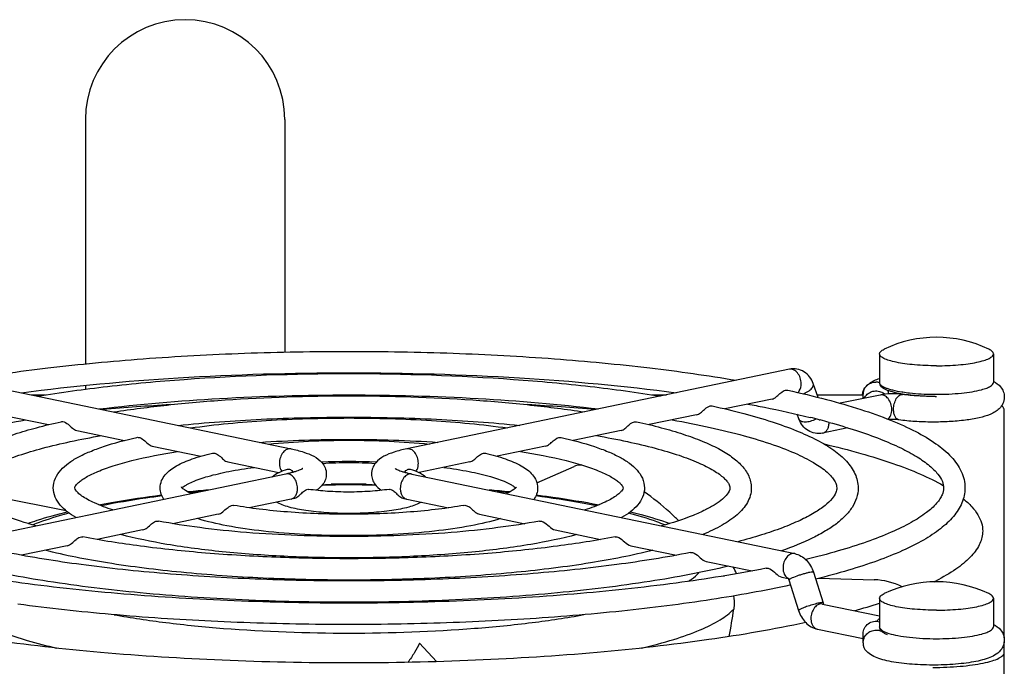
# Model space of a CAD drawing. Extents: x -1727 to 1181, y 8 to 1599.
# Tile 69 of 71: x 689 to 758, y 994 to 1040. Entities that reach past the tile are written whole.
import ezdxf

# ---------------------------------------------------------------- set-up
doc = ezdxf.new("R2010")
doc.units = 0
doc.header["$LTSCALE"] = 65.395
doc.layers.get('0').update_dxf_attribs({"linetype": 'CONTINUOUS'})
doc.layers.add('3_ALL_AXES', color=7, linetype='CONTINUOUS')

msp = doc.modelspace()

# ---------------------------------------------------------------- linework, layer by layer
at = {"color": 6, "linetype": 'CONTINUOUS'}
for p, q in [((693.437, 1032.66), (693.437, 1015.504)), ((707.437, 1032.66), (707.437, 1016.333)), ((707.437, 1014.833), (707.437, 1014.766)), ((693.437, 1013.996), (693.437, 1013.729))]:
    msp.add_line(p, q, dxfattribs=at)
at = {"color": 7, "linetype": 'CONTINUOUS'}
for p, q in [((681.008, 1015.127), (707.878, 1009.541)), ((742.867, 1015.127), (715.997, 1009.541)), ((744.892, 1013.146), (744.536, 1014.124)), ((748.037, 1013.072), (748.037, 1013.368)), ((689.648, 1013.331), (690.644, 1013.331)), ((733.233, 1013.331), (734.227, 1013.331)), ((741.651, 1013.036), (738.329, 1012.345)), ((744.825, 1013.331), (748.037, 1013.331)), ((749.23, 1013.32), (746.424, 1012.737)), ((757.937, 996.272), (757.937, 1012.291)), ((687.527, 1011.933), (690.857, 1011.241)), ((736.347, 1011.933), (733.016, 1011.241)), ((743.523, 1011.645), (743.407, 1011.965)), ((692.831, 1010.831), (696.187, 1010.133)), ((731.044, 1010.831), (727.688, 1010.133)), ((746.976, 1011.013), (745.192, 1010.642)), ((698.135, 1009.728), (701.538, 1009.02)), ((725.74, 1009.728), (722.338, 1009.021)), ((703.439, 1008.625), (707.015, 1007.882)), ((720.436, 1008.625), (716.862, 1007.882)), ((725.133, 1007.152), (727.762, 1008.313)), ((707.512, 1007.777), (680.641, 1002.19)), ((716.363, 1007.777), (743.233, 1002.19)), ((692.087, 1005.197), (685.271, 1006.528)), ((707.878, 1006.014), (704.947, 1005.405)), ((708.072, 1006.056), (707.878, 1006.014)), ((715.803, 1006.056), (715.997, 1006.014)), ((715.997, 1006.014), (718.928, 1005.405)), ((702.762, 1004.951), (699.586, 1004.29)), ((721.112, 1004.951), (724.289, 1004.29)), ((735.075, 1004.503), (734.999, 1004.58)), ((735.074, 1004.503), (734.999, 1004.58)), ((697.458, 1003.848), (694.266, 1003.184)), ((726.416, 1003.848), (729.609, 1003.184)), ((756.433, 1003.767), (756.43, 1003.664)), ((692.155, 1002.745), (688.949, 1002.079)), ((731.72, 1002.745), (734.926, 1002.079)), ((737.024, 1001.643), (740.247, 1000.972)), ((738.228, 1000.631), (738.299, 1000.629)), ((742.327, 1000.54), (742.784, 1000.445)), ((742.832, 1000.341), (743.511, 998.196)), ((744.548, 1000.884), (745.227, 998.739)), ((744.906, 1000.456), (748.809, 1000.353)), ((745.192, 998.653), (749.187, 997.822)), ((744.826, 996.89), (748.037, 996.223)), ((748.037, 995.927), (748.037, 996.569)), ((718.097, 994.609), (716.903, 995.91)), ((757.937, 991.33), (757.937, 995.988))]:
    msp.add_line(p, q, dxfattribs=at)
at = {"color": 9, "linetype": 'CONTINUOUS'}
for p, q in [((749.187, 1014.202), (749.187, 1014.202)), ((749.187, 997.049), (749.187, 997.049))]:
    msp.add_line(p, q, dxfattribs=at)
at = {"color": 6, "linetype": 'CONTINUOUS'}
msp.add_arc((700.437, 1032.66), 7, 0, 180, dxfattribs=at)
at = {"color": 7, "linetype": 'CONTINUOUS'}
for centre, radius, start, end in [((748.916, 1013.299), 0.931, 72.84704, 88.68824), ((749.001, 1013.179), 1.051, 168.62707, 171.67184), ((749.052, 1013.168), 1.103, 159.82788, 168.56419), ((748.89, 1013.369), 0.853, 136.85384, 180.04845), ((749.194, 1013.081), 1.271, 139.63797, 141.0702), ((748.943, 1012.701), 0.904, 47.71804, 63.49761), ((748.954, 1013.326), 0.884, 4.30425, 20.76166), ((752.263, 1022.301), 9.036, 260.00338, 260.67479), ((752.951, 1031.913), 18.691, 270.43851, 270.72623), ((710.212, 834.485), 178.486, 93.47365, 95.00132), ((713.408, 831.051), 181.93, 85.01313, 86.51229), ((710.198, 913.083), 93.92, 94.95661, 95.83569), ((711.937, 884.421), 122.642, 89.42829, 90.58547), ((713.558, 911.823), 95.186, 84.17065, 85.04482), ((735.451, 999.232), 4.01, 22.74204, 30.35829), ((736.665, 999.023), 2.243, 45.38069, 45.80713), ((742.354, 1000.19), 0.502, 17.55182, 21.60327), ((748.686, 995.642), 4.713, 63.72489, 88.50136), ((745.624, 1015.014), 16.546, 296.55418, 297.12131), ((687.724, 1005.481), 51.728, 349.84987, 352.01374), ((735.505, 1041.77), 45.185, 285.30285, 287.63105), ((748.89, 995.926), 0.853, 179.95154, 223.14712)]:
    msp.add_arc(centre, radius, start, end, dxfattribs=at)
at = {"color": 9, "linetype": 'CONTINUOUS'}
for centre, radius, start, end in [((752.366, 1023.656), 10.242, 260.94225, 261.32286), ((753.188, 1032.48), 19.11, 269.25018, 269.99961), ((755.073, 1018.449), 4.925, 284.88012, 285.14226), ((710.018, 917.344), 89.595, 95.43362, 95.93175), ((711.937, 887.079), 119.929, 89.09944, 90.90002), ((713.892, 917.688), 89.25, 84.06752, 84.57456), ((716.085, 1006.439), 0.433, 253.53321, 258.2315), ((742.964, 1000.873), 0.456, 239.40834, 244.87465), ((742.958, 1000.86), 0.442, 244.87442, 253.50641), ((744.914, 997.315), 0.434, 252.97369, 258.23021), ((750.818, 999.68), 3.238, 250.2396, 252.39322), ((755.117, 1001.133), 4.755, 285.14181, 285.48269)]:
    msp.add_arc(centre, radius, start, end, dxfattribs=at)
at = {"color": 7, "linetype": 'CONTINUOUS'}
for points, knots in [([(744.536, 1014.124), (744.475, 1014.292), (744.304, 1014.61), (743.905, 1014.976), (743.401, 1015.171), (743.039, 1015.163), (742.867, 1015.127)], [0, 0, 0, 0, 0.252553, 0.502099, 0.751047, 1, 1, 1, 1]), ([(748.268, 1013.952), (748.331, 1014.019), (748.601, 1014.253), (748.936, 1014.396), (749.185, 1014.479)], [0, 0, 0, 0, 0.258788, 1, 1, 1, 1]), ([(748.268, 1013.952), (748.352, 1014.042), (748.562, 1014.187), (748.813, 1014.233), (748.937, 1014.23)], [0, 0, 0, 0, 0.497337, 1, 1, 1, 1]), ([(750.695, 1013.402), (750.495, 1013.438), (750.14, 1013.513), (749.73, 1013.645), (749.475, 1013.778), (749.327, 1013.885), (749.214, 1014.025), (749.192, 1014.143), (749.192, 1014.202)], [0, 0, 0, 0, 0.335382, 0.601248, 0.709982, 0.809222, 0.90281, 1, 1, 1, 1]), ([(757.188, 1014.281), (757.376, 1014.181), (757.658, 1013.976), (757.9, 1013.566), (757.949, 1013.308), (757.949, 1013.175)], [0, 0, 0, 0, 0.45395, 0.717411, 1, 1, 1, 1]), ([(741.651, 1013.036), (741.749, 1013.056), (741.952, 1013.176), (742.233, 1013.465), (742.549, 1013.696), (742.743, 1013.654)], [0, 0, 0, 0, 0.238025, 0.529968, 1, 1, 1, 1]), ([(748.016, 1013.548), (748.028, 1013.579), (748.077, 1013.697), (748.146, 1013.807), (748.205, 1013.88)], [0, 0, 0, 0, 0.260215, 1, 1, 1, 1]), ([(748.118, 1013.09), (748.168, 1013.198), (748.315, 1013.395), (748.633, 1013.58), (748.999, 1013.629), (749.238, 1013.564), (749.346, 1013.51)], [0, 0, 0, 0, 0.247768, 0.497721, 0.749004, 1, 1, 1, 1]), ([(750.799, 1013.357), (750.534, 1013.393), (750.008, 1013.415), (749.482, 1013.373), (749.23, 1013.32)], [0, 0, 0, 0, 0.510313, 1, 1, 1, 1]), ([(752.393, 1013.229), (752.25, 1013.235), (751.717, 1013.266), (751.185, 1013.321), (750.799, 1013.385)], [0, 0, 0, 0, 0.267417, 1, 1, 1, 1]), ([(757.949, 1013.175), (757.95, 1013.018), (757.881, 1012.712), (757.624, 1012.359), (757.306, 1012.121), (756.835, 1011.892), (756.135, 1011.695), (755.168, 1011.536), (754.059, 1011.44), (752.874, 1011.41), (751.694, 1011.449), (750.921, 1011.522), (750.552, 1011.574)], [0, 0, 0, 0, 0.058165, 0.11106, 0.157949, 0.203215, 0.303666, 0.425079, 0.564604, 0.713825, 0.862354, 1, 1, 1, 1]), ([(753.094, 1013.222), (752.692, 1013.219), (751.925, 1013.238), (751.16, 1013.306), (750.799, 1013.357)], [0, 0, 0, 0, 0.523827, 1, 1, 1, 1]), ([(736.347, 1011.933), (736.446, 1011.954), (736.648, 1012.074), (736.929, 1012.363), (737.245, 1012.593), (737.439, 1012.551)], [0, 0, 0, 0, 0.23787, 0.529944, 1, 1, 1, 1]), ([(757.937, 1012.291), (757.937, 1012.315), (757.919, 1012.425), (757.833, 1012.51), (757.764, 1012.563)], [0, 0, 0, 0, 0.210811, 1, 1, 1, 1]), ([(691.74, 1011.448), (691.776, 1011.456), (691.953, 1011.461), (692.111, 1011.356), (692.217, 1011.269)], [0, 0, 0, 0, 0.209444, 1, 1, 1, 1]), ([(731.044, 1010.831), (731.142, 1010.851), (731.344, 1010.971), (731.624, 1011.261), (731.941, 1011.491), (732.135, 1011.448)], [0, 0, 0, 0, 0.237639, 0.529937, 1, 1, 1, 1]), ([(745.192, 1010.642), (745.02, 1010.606), (744.659, 1010.599), (744.154, 1010.793), (743.755, 1011.159), (743.584, 1011.478), (743.523, 1011.645)], [0, 0, 0, 0, 0.248913, 0.497854, 0.747428, 1, 1, 1, 1]), ([(750.552, 1011.574), (750.442, 1011.589), (750.211, 1011.604), (749.979, 1011.6), (749.858, 1011.591)], [0, 0, 0, 0, 0.476214, 1, 1, 1, 1]), ([(692.217, 1011.269), (692.325, 1011.181), (692.497, 1010.999), (692.719, 1010.854), (692.831, 1010.831)], [0, 0, 0, 0, 0.550584, 1, 1, 1, 1]), ([(697.045, 1010.344), (697.081, 1010.352), (697.258, 1010.358), (697.417, 1010.253), (697.523, 1010.166)], [0, 0, 0, 0, 0.209331, 1, 1, 1, 1]), ([(697.523, 1010.166), (697.631, 1010.078), (697.802, 1009.896), (698.024, 1009.751), (698.135, 1009.728)], [0, 0, 0, 0, 0.551424, 1, 1, 1, 1]), ([(725.74, 1009.728), (725.838, 1009.748), (726.04, 1009.869), (726.318, 1010.159), (726.636, 1010.388), (726.83, 1010.344)], [0, 0, 0, 0, 0.237209, 0.529885, 1, 1, 1, 1]), ([(702.353, 1009.239), (702.428, 1009.257), (702.613, 1009.228), (702.758, 1009.125), (702.834, 1009.062)], [0, 0, 0, 0, 0.438411, 1, 1, 1, 1]), ([(707.878, 1009.541), (708.176, 1009.479), (708.723, 1009.343), (709.477, 1009.055), (710.011, 1008.675), (710.294, 1008.216), (710.352, 1007.927), (710.352, 1007.778)], [0, 0, 0, 0, 0.279093, 0.51458, 0.737595, 0.863443, 1, 1, 1, 1]), ([(715.997, 1009.541), (715.698, 1009.479), (715.152, 1009.343), (714.398, 1009.055), (713.864, 1008.675), (713.58, 1008.216), (713.523, 1007.927), (713.523, 1007.778)], [0, 0, 0, 0, 0.279093, 0.51458, 0.737595, 0.863443, 1, 1, 1, 1]), ([(720.436, 1008.625), (720.533, 1008.645), (720.734, 1008.767), (721.009, 1009.058), (721.33, 1009.285), (721.522, 1009.239)], [0, 0, 0, 0, 0.236199, 0.52974, 1, 1, 1, 1]), ([(745.3, 1009.888), (746.16, 1009.686), (747.782, 1009.27), (750.044, 1008.568), (751.985, 1007.828), (753.147, 1007.27), (753.664, 1006.979)], [0, 0, 0, 0, 0.298527, 0.565502, 0.799547, 1, 1, 1, 1]), ([(702.834, 1009.062), (702.941, 1008.974), (703.11, 1008.792), (703.329, 1008.648), (703.439, 1008.625)], [0, 0, 0, 0, 0.553357, 1, 1, 1, 1]), ([(708.671, 1008.14), (708.679, 1008.149), (708.715, 1008.182), (708.66, 1008.14), (708.628, 1008.124), (708.551, 1008.083), (708.432, 1008.032), (708.252, 1007.967), (708.036, 1007.901), (707.785, 1007.836), (707.606, 1007.796), (707.512, 1007.777)], [0, 0, 0, 0, 0.029411, 0.058344, 0.091281, 0.134867, 0.250348, 0.398379, 0.574742, 0.77606, 1, 1, 1, 1]), ([(707.627, 1008.114), (707.691, 1008.133), (707.811, 1008.108), (707.942, 1008.014), (708.008, 1007.945), (708.043, 1007.907)], [0, 0, 0, 0, 0.413922, 0.678817, 1, 1, 1, 1]), ([(715.204, 1008.14), (715.196, 1008.149), (715.159, 1008.182), (715.215, 1008.14), (715.247, 1008.124), (715.324, 1008.083), (715.443, 1008.032), (715.623, 1007.967), (715.839, 1007.901), (716.09, 1007.836), (716.269, 1007.796), (716.363, 1007.777)], [0, 0, 0, 0, 0.029411, 0.058344, 0.091281, 0.134867, 0.250348, 0.398379, 0.574742, 0.77606, 1, 1, 1, 1]), ([(715.831, 1007.906), (715.866, 1007.945), (715.933, 1008.013), (716.063, 1008.108), (716.183, 1008.133), (716.248, 1008.114)], [0, 0, 0, 0, 0.321372, 0.586285, 1, 1, 1, 1]), ([(728.287, 1008.41), (728.238, 1008.41), (728.059, 1008.403), (727.88, 1008.366), (727.762, 1008.313)], [0, 0, 0, 0, 0.274534, 1, 1, 1, 1]), ([(710.352, 1007.778), (710.352, 1007.648), (710.308, 1007.393), (710.086, 1006.974), (709.821, 1006.747), (709.639, 1006.631)], [0, 0, 0, 0, 0.278466, 0.539334, 1, 1, 1, 1]), ([(713.523, 1007.778), (713.523, 1007.648), (713.567, 1007.393), (713.789, 1006.974), (714.054, 1006.746), (714.236, 1006.631)], [0, 0, 0, 0, 0.278481, 0.539345, 1, 1, 1, 1]), ([(708.072, 1006.056), (708.173, 1006.079), (708.376, 1006.196), (708.619, 1006.43), (708.842, 1006.635), (709.029, 1006.712), (709.103, 1006.701)], [0, 0, 0, 0, 0.253165, 0.550833, 0.818075, 1, 1, 1, 1]), ([(714.772, 1006.701), (714.846, 1006.712), (715.033, 1006.635), (715.256, 1006.429), (715.499, 1006.196), (715.702, 1006.079), (715.803, 1006.056)], [0, 0, 0, 0, 0.182219, 0.449779, 0.747156, 1, 1, 1, 1]), ([(734.999, 1004.58), (734.824, 1004.756), (734.089, 1005.457), (733.288, 1006.087), (732.656, 1006.521)], [0, 0, 0, 0, 0.244761, 1, 1, 1, 1]), ([(694.372, 1005.613), (694.718, 1005.681), (696.182, 1005.95), (697.656, 1006.165), (698.784, 1006.306)], [0, 0, 0, 0, 0.236899, 1, 1, 1, 1]), ([(725.088, 1006.306), (725.476, 1006.258), (726.951, 1006.063), (728.42, 1005.824), (729.497, 1005.615)], [0, 0, 0, 0, 0.262619, 1, 1, 1, 1]), ([(755.073, 1006.037), (755.283, 1005.864), (755.658, 1005.518), (756.099, 1004.948), (756.37, 1004.364), (756.433, 1003.96), (756.433, 1003.767)], [0, 0, 0, 0, 0.298907, 0.558491, 0.787744, 1, 1, 1, 1]), ([(689.414, 1004.307), (689.624, 1004.383), (690.529, 1004.694), (691.451, 1004.951), (692.162, 1005.127)], [0, 0, 0, 0, 0.234129, 1, 1, 1, 1]), ([(702.762, 1004.951), (702.878, 1004.975), (703.107, 1005.119), (703.287, 1005.302), (703.396, 1005.391)], [0, 0, 0, 0, 0.456069, 1, 1, 1, 1]), ([(703.396, 1005.391), (703.436, 1005.423), (703.57, 1005.525), (703.75, 1005.598), (703.869, 1005.576)], [0, 0, 0, 0, 0.296267, 1, 1, 1, 1]), ([(720.006, 1005.576), (720.094, 1005.592), (720.308, 1005.535), (720.562, 1005.326), (720.808, 1005.089), (721.012, 1004.972), (721.112, 1004.951)], [0, 0, 0, 0, 0.206749, 0.474908, 0.761647, 1, 1, 1, 1]), ([(731.713, 1005.127), (731.96, 1005.066), (732.885, 1004.826), (733.801, 1004.546), (734.461, 1004.307)], [0, 0, 0, 0, 0.266024, 1, 1, 1, 1]), ([(698.086, 1004.287), (698.126, 1004.319), (698.261, 1004.422), (698.441, 1004.494), (698.56, 1004.471)], [0, 0, 0, 0, 0.29692, 1, 1, 1, 1]), ([(725.314, 1004.471), (725.402, 1004.488), (725.846, 1004.374), (726.084, 1003.917), (726.416, 1003.848)], [0, 0, 0, 0, 0.207526, 1, 1, 1, 1]), ([(697.458, 1003.848), (697.573, 1003.872), (697.8, 1004.016), (697.978, 1004.198), (698.086, 1004.287)], [0, 0, 0, 0, 0.454574, 1, 1, 1, 1]), ([(692.155, 1002.745), (692.269, 1002.769), (692.495, 1002.913), (692.672, 1003.095), (692.78, 1003.184)], [0, 0, 0, 0, 0.453868, 1, 1, 1, 1]), ([(692.78, 1003.184), (692.82, 1003.216), (692.954, 1003.319), (693.136, 1003.391), (693.255, 1003.368)], [0, 0, 0, 0, 0.297211, 1, 1, 1, 1]), ([(730.62, 1003.368), (730.707, 1003.385), (731.152, 1003.273), (731.388, 1002.814), (731.72, 1002.745)], [0, 0, 0, 0, 0.207492, 1, 1, 1, 1]), ([(756.43, 1003.664), (756.414, 1003.365), (756.217, 1002.719), (755.533, 1001.85), (754.49, 1001.018), (753.643, 1000.532), (753.167, 1000.288)], [0, 0, 0, 0, 0.183879, 0.401487, 0.670757, 1, 1, 1, 1]), ([(735.925, 1002.265), (736.012, 1002.282), (736.456, 1002.171), (736.692, 1001.711), (737.024, 1001.643)], [0, 0, 0, 0, 0.207463, 1, 1, 1, 1]), ([(743.233, 1002.19), (743.388, 1002.158), (743.689, 1002.041), (744.199, 1001.639), (744.45, 1001.195), (744.548, 1000.884)], [0, 0, 0, 0, 0.244949, 0.492642, 1, 1, 1, 1]), ([(741.229, 1001.162), (741.316, 1001.179), (741.76, 1001.069), (741.995, 1000.609), (742.327, 1000.54)], [0, 0, 0, 0, 0.207441, 1, 1, 1, 1]), ([(742.765, 1000.47), (742.759, 1000.476), (742.791, 1000.441), (742.798, 1000.421), (742.814, 1000.39), (742.82, 1000.374)], [0, 0, 0, 0, 0.213588, 0.541755, 1, 1, 1, 1]), ([(738.942, 999.219), (738.98, 998.991), (738.993, 998.679), (738.961, 998.371), (738.95, 998.294)], [0, 0, 0, 0, 0.748128, 1, 1, 1, 1]), ([(743.511, 998.196), (743.609, 997.885), (743.86, 997.441), (744.37, 997.039), (744.672, 996.922), (744.826, 996.89)], [0, 0, 0, 0, 0.507388, 0.755074, 1, 1, 1, 1]), ([(745.227, 998.739), (745.23, 998.728), (745.243, 998.692), (745.26, 998.657), (745.275, 998.635)], [0, 0, 0, 0, 0.300812, 1, 1, 1, 1]), ([(744.013, 997.355), (741.759, 996.868), (736.891, 996.035), (729.151, 995.17), (720.72, 994.636), (711.937, 994.455), (703.154, 994.636), (694.724, 995.17), (686.984, 996.035), (682.116, 996.868), (679.862, 997.355)], [0, 0, 0, 0, 0.107248, 0.229463, 0.362071, 0.5, 0.637929, 0.770537, 0.892752, 1, 1, 1, 1]), ([(748.037, 996.569), (748.037, 996.704), (748.104, 996.979), (748.379, 997.299), (748.77, 997.466), (749.055, 997.452), (749.188, 997.414)], [0, 0, 0, 0, 0.247145, 0.496219, 0.747676, 1, 1, 1, 1]), ([(748.037, 995.927), (748.037, 996.042), (748.085, 996.276), (748.286, 996.572), (748.584, 996.772), (748.82, 996.823), (748.937, 996.825)], [0, 0, 0, 0, 0.247327, 0.497152, 0.748666, 1, 1, 1, 1]), ([(749.75, 996.496), (749.677, 996.525), (749.542, 996.586), (749.363, 996.701), (749.222, 996.849), (749.192, 996.983), (749.192, 997.049)], [0, 0, 0, 0, 0.282324, 0.532004, 0.763221, 1, 1, 1, 1]), ([(757.187, 997.227), (757.376, 997.128), (757.658, 996.922), (757.901, 996.512), (757.95, 996.253), (757.949, 996.12)], [0, 0, 0, 0, 0.453899, 0.717361, 1, 1, 1, 1]), ([(757.949, 996.12), (757.949, 996.011), (757.916, 995.797), (757.744, 995.435), (757.405, 995.113), (756.924, 994.878), (756.391, 994.711), (755.779, 994.58), (755.086, 994.48), (754.325, 994.409), (753.243, 994.357), (751.908, 994.374), (750.632, 994.491), (749.728, 994.658), (749.008, 994.853), (748.501, 995.094), (748.268, 995.343)], [0, 0, 0, 0, 0.030907, 0.06039, 0.112019, 0.159593, 0.211144, 0.270073, 0.336605, 0.409454, 0.486554, 0.643491, 0.787285, 0.849154, 0.903314, 1, 1, 1, 1]), ([(716.903, 995.91), (716.803, 995.683), (716.543, 995.221), (716.243, 994.785), (716.077, 994.56)], [0, 0, 0, 0, 0.468852, 1, 1, 1, 1]), ([(752.937, 994.203), (753.263, 994.203), (753.901, 994.216), (754.828, 994.273), (755.683, 994.366), (756.433, 994.49), (757.051, 994.641), (757.469, 994.792), (757.715, 994.931), (757.864, 995.046), (757.937, 995.168), (757.937, 995.243)], [0, 0, 0, 0, 0.185428, 0.364047, 0.529348, 0.67543, 0.797342, 0.891566, 0.927897, 0.957349, 1, 1, 1, 1])]:
    msp.add_open_spline(points, degree=3, knots=knots, dxfattribs=at)
at = {"color": 9, "linetype": 'CONTINUOUS'}
for points, knots in [([(743.686, 1014.114), (743.686, 1014.252), (743.641, 1014.525), (743.46, 1014.873), (743.191, 1015.111), (742.963, 1015.147), (742.867, 1015.127)], [0, 0, 0, 0, 0.285334, 0.55894, 0.796851, 1, 1, 1, 1]), ([(743.463, 1013.49), (743.499, 1013.525), (743.638, 1013.704), (743.686, 1013.94), (743.686, 1014.114)], [0, 0, 0, 0, 0.22507, 1, 1, 1, 1]), ([(744.327, 1013.684), (744.368, 1013.719), (744.439, 1013.789), (744.517, 1013.904), (744.555, 1014.018), (744.547, 1014.093), (744.536, 1014.124)], [0, 0, 0, 0, 0.313173, 0.581136, 0.804846, 1, 1, 1, 1]), ([(749.187, 1014.202), (749.187, 1014.13), (749.273, 1014.014), (749.431, 1013.912), (749.612, 1013.825), (749.838, 1013.744), (750.221, 1013.637), (750.533, 1013.577), (750.753, 1013.542)], [0, 0, 0, 0, 0.12235, 0.212116, 0.324933, 0.461193, 0.620184, 1, 1, 1, 1]), ([(756.359, 1013.695), (756.479, 1013.728), (756.694, 1013.796), (756.987, 1013.923), (757.187, 1014.088), (757.187, 1014.202)], [0, 0, 0, 0, 0.371557, 0.659392, 1, 1, 1, 1]), ([(743.831, 1013.406), (743.878, 1013.423), (744.054, 1013.494), (744.22, 1013.593), (744.327, 1013.684)], [0, 0, 0, 0, 0.263698, 1, 1, 1, 1]), ([(750.176, 1012.309), (750.176, 1012.445), (750.209, 1012.707), (750.324, 1013.008), (750.457, 1013.197), (750.564, 1013.297), (750.68, 1013.355), (750.762, 1013.362), (750.799, 1013.357)], [0, 0, 0, 0, 0.304534, 0.589534, 0.713588, 0.821882, 0.915559, 1, 1, 1, 1]), ([(750.82, 1013.532), (750.981, 1013.507), (751.683, 1013.416), (752.392, 1013.379), (752.937, 1013.372)], [0, 0, 0, 0, 0.229042, 1, 1, 1, 1]), ([(753.187, 1013.37), (753.772, 1013.37), (754.615, 1013.406), (755.664, 1013.54), (756.129, 1013.634), (756.338, 1013.689)], [0, 0, 0, 0, 0.552878, 0.795545, 1, 1, 1, 1]), ([(750.05, 1012.307), (750.05, 1012.445), (750.004, 1012.718), (749.823, 1013.066), (749.555, 1013.304), (749.327, 1013.34), (749.23, 1013.32)], [0, 0, 0, 0, 0.285334, 0.55894, 0.796851, 1, 1, 1, 1]), ([(749.758, 1011.627), (749.853, 1011.693), (750.01, 1011.912), (750.05, 1012.169), (750.05, 1012.307)], [0, 0, 0, 0, 0.457221, 1, 1, 1, 1]), ([(750.552, 1011.574), (750.497, 1011.581), (750.382, 1011.64), (750.264, 1011.811), (750.191, 1012.042), (750.176, 1012.217), (750.176, 1012.309)], [0, 0, 0, 0, 0.186864, 0.411701, 0.685972, 1, 1, 1, 1]), ([(743.523, 1011.645), (743.535, 1011.614), (743.578, 1011.552), (743.681, 1011.488), (743.816, 1011.451), (743.979, 1011.438), (744.16, 1011.452), (744.419, 1011.504), (744.61, 1011.577), (744.731, 1011.64)], [0, 0, 0, 0, 0.077255, 0.165967, 0.272192, 0.396669, 0.536854, 0.688148, 1, 1, 1, 1]), ([(745.192, 1010.642), (745.258, 1010.656), (745.39, 1010.719), (745.536, 1010.894), (745.626, 1011.126), (745.646, 1011.301), (745.646, 1011.391)], [0, 0, 0, 0, 0.213648, 0.447557, 0.710873, 1, 1, 1, 1]), ([(707.878, 1009.541), (707.782, 1009.561), (707.554, 1009.524), (707.285, 1009.287), (707.104, 1008.938), (707.058, 1008.666), (707.058, 1008.527)], [0, 0, 0, 0, 0.203149, 0.44106, 0.714666, 1, 1, 1, 1]), ([(716.816, 1008.527), (716.816, 1008.666), (716.771, 1008.938), (716.59, 1009.287), (716.321, 1009.524), (716.093, 1009.561), (715.997, 1009.541)], [0, 0, 0, 0, 0.285334, 0.55894, 0.796851, 1, 1, 1, 1]), ([(707.058, 1008.527), (707.058, 1008.474), (707.071, 1008.281), (707.137, 1008.085), (707.222, 1007.972)], [0, 0, 0, 0, 0.271236, 1, 1, 1, 1]), ([(716.654, 1007.973), (716.681, 1008.009), (716.781, 1008.177), (716.816, 1008.378), (716.816, 1008.527)], [0, 0, 0, 0, 0.229455, 1, 1, 1, 1]), ([(708.331, 1006.763), (708.331, 1006.901), (708.286, 1007.174), (708.104, 1007.523), (707.836, 1007.76), (707.608, 1007.797), (707.512, 1007.777)], [0, 0, 0, 0, 0.285334, 0.55894, 0.796851, 1, 1, 1, 1]), ([(716.363, 1007.777), (716.267, 1007.797), (716.039, 1007.76), (715.771, 1007.523), (715.589, 1007.174), (715.544, 1006.901), (715.544, 1006.763)], [0, 0, 0, 0, 0.203149, 0.44106, 0.714666, 1, 1, 1, 1]), ([(707.878, 1006.014), (707.943, 1006.028), (708.075, 1006.091), (708.221, 1006.266), (708.312, 1006.498), (708.331, 1006.672), (708.331, 1006.763)], [0, 0, 0, 0, 0.213648, 0.447557, 0.710873, 1, 1, 1, 1]), ([(715.544, 1006.763), (715.544, 1006.676), (715.561, 1006.509), (715.644, 1006.284), (715.778, 1006.111), (715.9, 1006.041), (715.962, 1006.023)], [0, 0, 0, 0, 0.287406, 0.550734, 0.785928, 1, 1, 1, 1]), ([(698.81, 1006.234), (698.434, 1006.186), (697.01, 1005.993), (695.592, 1005.755), (694.556, 1005.547)], [0, 0, 0, 0, 0.264355, 1, 1, 1, 1]), ([(729.319, 1005.547), (728.987, 1005.613), (727.575, 1005.882), (726.152, 1006.095), (725.062, 1006.235)], [0, 0, 0, 0, 0.234969, 1, 1, 1, 1]), ([(692.3, 1005.028), (692.063, 1004.965), (691.201, 1004.727), (690.35, 1004.446), (689.747, 1004.205)], [0, 0, 0, 0, 0.273695, 1, 1, 1, 1]), ([(734.127, 1004.205), (733.939, 1004.28), (733.102, 1004.596), (732.243, 1004.851), (731.573, 1005.028)], [0, 0, 0, 0, 0.226143, 1, 1, 1, 1]), ([(743.233, 1002.19), (743.137, 1002.21), (742.909, 1002.173), (742.641, 1001.936), (742.459, 1001.588), (742.414, 1001.315), (742.414, 1001.176)], [0, 0, 0, 0, 0.203149, 0.44106, 0.714666, 1, 1, 1, 1]), ([(742.414, 1001.176), (742.414, 1001.033), (742.457, 1000.765), (742.629, 1000.541), (742.732, 1000.48)], [0, 0, 0, 0, 0.545276, 1, 1, 1, 1]), ([(735.774, 1000.244), (735.847, 1000.292), (736.108, 1000.472), (736.352, 1000.68), (736.507, 1000.85)], [0, 0, 0, 0, 0.276004, 1, 1, 1, 1]), ([(743.054, 1000.48), (743.024, 1000.467), (742.97, 1000.442), (742.901, 1000.406), (742.857, 1000.377), (742.835, 1000.358), (742.832, 1000.348)], [0, 0, 0, 0, 0.382024, 0.680641, 0.886373, 1, 1, 1, 1]), ([(742.832, 1000.348), (742.832, 1000.347), (742.832, 1000.344), (742.832, 1000.342), (742.832, 1000.341)], [0, 0, 0, 0, 0.524564, 1, 1, 1, 1]), ([(744.548, 1000.884), (744.547, 1000.889), (744.529, 1000.898), (744.475, 1000.9), (744.364, 1000.887), (744.193, 1000.851), (743.976, 1000.797), (743.735, 1000.727), (743.422, 1000.626), (743.195, 1000.542), (743.054, 1000.48)], [0, 0, 0, 0, 0.010962, 0.031701, 0.106718, 0.222443, 0.369353, 0.53491, 0.704802, 1, 1, 1, 1]), ([(732.472, 995.562), (733.236, 995.741), (734.631, 996.106), (736.494, 996.755), (737.923, 997.444), (738.68, 998), (738.95, 998.294)], [0, 0, 0, 0, 0.331087, 0.608968, 0.831414, 1, 1, 1, 1]), ([(743.733, 998.335), (743.699, 998.321), (743.642, 998.295), (743.57, 998.255), (743.528, 998.229), (743.508, 998.204), (743.511, 998.196)], [0, 0, 0, 0, 0.406476, 0.712752, 0.90814, 1, 1, 1, 1]), ([(745.128, 998.751), (745.037, 998.743), (744.818, 998.695), (744.465, 998.6), (744.09, 998.477), (743.843, 998.384), (743.733, 998.335)], [0, 0, 0, 0, 0.188672, 0.459153, 0.751301, 1, 1, 1, 1]), ([(745.192, 998.653), (745.096, 998.673), (744.868, 998.636), (744.6, 998.399), (744.418, 998.05), (744.373, 997.777), (744.373, 997.639)], [0, 0, 0, 0, 0.203149, 0.44106, 0.714666, 1, 1, 1, 1]), ([(745.227, 998.739), (745.224, 998.749), (745.181, 998.756), (745.152, 998.753), (745.128, 998.751)], [0, 0, 0, 0, 0.306784, 1, 1, 1, 1]), ([(695.451, 997.903), (696.656, 997.684), (699.211, 997.305), (704.707, 996.764), (711.946, 996.509), (719.184, 996.765), (724.679, 997.307), (727.233, 997.686), (728.437, 997.906)], [0, 0, 0, 0, 0.110947, 0.233811, 0.500063, 0.766282, 0.889106, 1, 1, 1, 1]), ([(744.373, 997.639), (744.373, 997.553), (744.39, 997.387), (744.472, 997.162), (744.605, 996.989), (744.726, 996.919), (744.788, 996.9)], [0, 0, 0, 0, 0.28719, 0.550509, 0.785852, 1, 1, 1, 1]), ([(749.187, 997.631), (749.17, 997.619), (749.102, 997.564), (749.043, 997.498), (749.004, 997.444)], [0, 0, 0, 0, 0.239455, 1, 1, 1, 1]), ([(749.187, 997.049), (749.187, 996.964), (749.306, 996.831), (749.505, 996.72), (749.645, 996.662), (749.723, 996.633)], [0, 0, 0, 0, 0.36239, 0.642937, 1, 1, 1, 1]), ([(756.387, 996.55), (756.503, 996.582), (756.71, 996.65), (756.995, 996.776), (757.187, 996.938), (757.187, 997.049)], [0, 0, 0, 0, 0.370574, 0.657844, 1, 1, 1, 1]), ([(687.634, 996.69), (688.197, 996.469), (689.442, 996.053), (690.711, 995.724), (691.398, 995.564)], [0, 0, 0, 0, 0.462009, 1, 1, 1, 1]), ([(749.839, 996.594), (750.048, 996.528), (750.528, 996.417), (751.643, 996.259), (752.552, 996.218), (753.187, 996.218)], [0, 0, 0, 0, 0.194881, 0.43581, 1, 1, 1, 1]), ([(753.187, 996.218), (753.777, 996.218), (754.627, 996.254), (755.684, 996.391), (756.15, 996.486), (756.359, 996.543)], [0, 0, 0, 0, 0.553994, 0.796493, 1, 1, 1, 1])]:
    msp.add_open_spline(points, degree=3, knots=knots, dxfattribs=at)
at = {"color": 7, "linetype": 'CONTINUOUS'}
msp.add_open_spline([(748.937, 996.825), (749.073, 996.828), (749.214, 996.8), (749.337, 996.743)], degree=3, dxfattribs=at)
at = {"layer": '3_ALL_AXES', "color": 7, "linetype": 'CONTINUOUS'}
for p, q in [((749.187, 1016.207), (749.187, 1014.202)), ((757.187, 1016.207), (757.187, 1014.202)), ((751.187, 1013.329), (751.187, 1013.31)), ((744.957, 1011.588), (745.03, 1011.569)), ((749.187, 999.054), (749.187, 997.049)), ((757.187, 999.054), (757.187, 997.049))]:
    msp.add_line(p, q, dxfattribs=at)
for centre, radius, start, end in [((753.187, 1008.871), 8.5, 64.43095, 115.56907), ((730.691, 956.765), 56.649, 75.41422, 76.06846), ((731.927, 961.516), 51.739, 74.61, 75.33036), ((711.937, 949.731), 58.917, 88.12252, 91.87747), ((753.187, 991.718), 8.5, 64.43095, 115.56907)]:
    msp.add_arc(centre, radius, start, end, dxfattribs=at)
for points, knots in [([(684.744, 1014.351), (686.757, 1014.697), (690.999, 1015.293), (697.628, 1015.918), (704.676, 1016.3), (711.937, 1016.429), (719.199, 1016.3), (726.247, 1015.918), (732.875, 1015.293), (737.118, 1014.697), (739.131, 1014.351)], [0, 0, 0, 0, 0.11224, 0.235276, 0.365745, 0.5, 0.634255, 0.764724, 0.88776, 1, 1, 1, 1]), ([(749.187, 1016.207), (749.187, 1016.27), (749.253, 1016.372), (749.382, 1016.467), (749.469, 1016.515), (749.519, 1016.539)], [0, 0, 0, 0, 0.388653, 0.661565, 1, 1, 1, 1]), ([(753.187, 1015.375), (752.927, 1015.375), (752.416, 1015.386), (751.675, 1015.432), (750.991, 1015.506), (750.391, 1015.605), (749.897, 1015.726), (749.562, 1015.846), (749.366, 1015.958), (749.246, 1016.05), (749.187, 1016.147), (749.187, 1016.207)], [0, 0, 0, 0, 0.185332, 0.364086, 0.529349, 0.675427, 0.797341, 0.891572, 0.927898, 0.957354, 1, 1, 1, 1]), ([(753.187, 1015.375), (753.447, 1015.375), (753.958, 1015.386), (754.7, 1015.432), (755.384, 1015.506), (755.984, 1015.605), (756.478, 1015.726), (756.813, 1015.846), (757.009, 1015.958), (757.128, 1016.05), (757.187, 1016.147), (757.187, 1016.207)], [0, 0, 0, 0, 0.185332, 0.364086, 0.529349, 0.675427, 0.797341, 0.891572, 0.927898, 0.957354, 1, 1, 1, 1]), ([(757.187, 1016.207), (757.187, 1016.27), (757.122, 1016.372), (756.993, 1016.467), (756.905, 1016.515), (756.856, 1016.539)], [0, 0, 0, 0, 0.388653, 0.661565, 1, 1, 1, 1]), ([(688.957, 1013.476), (692.606, 1013.966), (700.261, 1014.663), (711.937, 1015.001), (723.614, 1014.663), (731.269, 1013.966), (734.918, 1013.476)], [0, 0, 0, 0, 0.239751, 0.5, 0.760249, 1, 1, 1, 1]), ([(690.077, 1013.242), (691.708, 1013.511), (695.133, 1013.976), (702.417, 1014.639), (711.937, 1014.954), (721.458, 1014.639), (728.742, 1013.976), (732.167, 1013.511), (733.798, 1013.242)], [0, 0, 0, 0, 0.113035, 0.236209, 0.5, 0.763791, 0.886965, 1, 1, 1, 1]), ([(742.743, 1013.654), (743.653, 1013.457), (745.376, 1013.051), (747.792, 1012.357), (749.891, 1011.615), (751.664, 1010.824), (753.109, 1009.981), (754.225, 1009.059), (754.873, 1008.164), (755.142, 1007.394), (755.187, 1006.997), (755.187, 1006.799)], [0, 0, 0, 0, 0.186619, 0.35464, 0.503314, 0.632519, 0.743054, 0.837664, 0.920874, 0.960321, 1, 1, 1, 1]), ([(694.408, 1012.342), (697.214, 1012.682), (703.053, 1013.17), (711.937, 1013.407), (720.822, 1013.17), (726.661, 1012.682), (729.467, 1012.342)], [0, 0, 0, 0, 0.241372, 0.5, 0.758627, 1, 1, 1, 1]), ([(695.425, 1012.131), (696.672, 1012.323), (699.275, 1012.656), (704.777, 1013.132), (711.937, 1013.359), (719.098, 1013.132), (724.6, 1012.656), (727.203, 1012.323), (728.449, 1012.131)], [0, 0, 0, 0, 0.11419, 0.237549, 0.5, 0.762452, 0.88581, 1, 1, 1, 1]), ([(739.949, 1012.682), (740.336, 1012.611), (741.803, 1012.331), (743.262, 1012.012), (744.33, 1011.747)], [0, 0, 0, 0, 0.263354, 1, 1, 1, 1]), ([(737.439, 1012.551), (738.184, 1012.389), (739.595, 1012.053), (741.573, 1011.481), (743.294, 1010.867), (744.751, 1010.212), (745.946, 1009.51), (746.876, 1008.734), (747.42, 1007.974), (747.648, 1007.314), (747.687, 1006.971), (747.687, 1006.799)], [0, 0, 0, 0, 0.184451, 0.350622, 0.497865, 0.626175, 0.736526, 0.832042, 0.917418, 0.958426, 1, 1, 1, 1]), ([(677.687, 1006.799), (677.687, 1006.868), (677.708, 1007.021), (677.809, 1007.265), (677.998, 1007.539), (678.421, 1007.989), (679.241, 1008.569), (680.548, 1009.232), (682.239, 1009.884), (684.283, 1010.505), (686.654, 1011.083), (688.347, 1011.417), (689.242, 1011.577)], [0, 0, 0, 0, 0.01593, 0.035494, 0.06079, 0.09296, 0.17856, 0.292382, 0.433056, 0.599102, 0.788754, 1, 1, 1, 1]), ([(683.687, 1006.799), (683.687, 1006.945), (683.72, 1007.233), (683.908, 1007.784), (684.347, 1008.409), (685.091, 1009.039), (686.035, 1009.6), (687.177, 1010.119), (688.521, 1010.604), (690.062, 1011.055), (691.16, 1011.32), (691.74, 1011.448)], [0, 0, 0, 0, 0.044371, 0.087692, 0.176334, 0.273235, 0.383343, 0.510326, 0.655423, 0.818813, 1, 1, 1, 1]), ([(699.946, 1011.191), (701.886, 1011.388), (705.881, 1011.674), (711.937, 1011.814), (717.994, 1011.674), (721.989, 1011.388), (723.929, 1011.191)], [0, 0, 0, 0, 0.24363, 0.5, 0.75637, 1, 1, 1, 1]), ([(700.807, 1011.011), (702.574, 1011.254), (706.281, 1011.598), (711.938, 1011.765), (717.594, 1011.598), (721.302, 1011.254), (723.068, 1011.011)], [0, 0, 0, 0, 0.239683, 0.500002, 0.76032, 1, 1, 1, 1]), ([(732.135, 1011.448), (732.715, 1011.32), (733.813, 1011.055), (735.354, 1010.604), (736.698, 1010.119), (737.84, 1009.6), (738.784, 1009.039), (739.527, 1008.409), (739.967, 1007.784), (740.155, 1007.233), (740.187, 1006.945), (740.187, 1006.799)], [0, 0, 0, 0, 0.181187, 0.344578, 0.489675, 0.616657, 0.726768, 0.823662, 0.912312, 0.955637, 1, 1, 1, 1]), ([(734.633, 1011.577), (735.528, 1011.417), (737.221, 1011.083), (739.591, 1010.505), (741.636, 1009.884), (743.326, 1009.232), (744.633, 1008.569), (745.453, 1007.989), (745.877, 1007.539), (746.066, 1007.265), (746.167, 1007.021), (746.187, 1006.868), (746.187, 1006.799)], [0, 0, 0, 0, 0.211246, 0.400898, 0.566944, 0.707618, 0.82144, 0.90704, 0.939211, 0.964505, 0.98407, 1, 1, 1, 1]), ([(745.658, 1011.4), (746.301, 1011.223), (747.51, 1010.864), (749.186, 1010.27), (750.612, 1009.658), (751.772, 1009.038), (752.659, 1008.425), (753.262, 1007.839), (753.61, 1007.304), (753.687, 1006.95), (753.687, 1006.799)], [0, 0, 0, 0, 0.20808, 0.393382, 0.554898, 0.691839, 0.803534, 0.889961, 0.952962, 1, 1, 1, 1]), ([(685.187, 1006.799), (685.187, 1006.896), (685.248, 1007.071), (685.413, 1007.298), (685.634, 1007.528), (685.944, 1007.778), (686.521, 1008.154), (687.464, 1008.618), (688.842, 1009.135), (690.513, 1009.626), (692.451, 1010.083), (693.834, 1010.345), (694.564, 1010.471)], [0, 0, 0, 0, 0.028015, 0.050904, 0.081554, 0.120003, 0.166221, 0.280838, 0.423473, 0.592272, 0.785193, 1, 1, 1, 1]), ([(691.187, 1006.799), (691.187, 1007.03), (691.291, 1007.494), (691.694, 1008.079), (692.251, 1008.565), (692.945, 1008.986), (693.772, 1009.37), (695.138, 1009.873), (696.256, 1010.166), (697.045, 1010.344)], [0, 0, 0, 0, 0.095495, 0.189697, 0.289033, 0.398913, 0.523804, 0.665426, 1, 1, 1, 1]), ([(705.688, 1009.998), (707.767, 1010.141), (711.937, 1010.274), (716.107, 1010.141), (718.187, 1009.998)], [0, 0, 0, 0, 0.5, 1, 1, 1, 1]), ([(706.29, 1009.872), (708.165, 1010.066), (711.937, 1010.23), (715.71, 1010.066), (717.585, 1009.872)], [0, 0, 0, 0, 0.499999, 1, 1, 1, 1]), ([(726.829, 1010.344), (727.619, 1010.166), (728.737, 1009.873), (730.103, 1009.37), (730.93, 1008.986), (731.624, 1008.565), (732.181, 1008.079), (732.583, 1007.494), (732.687, 1007.03), (732.687, 1006.799)], [0, 0, 0, 0, 0.334575, 0.476197, 0.601088, 0.710973, 0.810292, 0.904513, 1, 1, 1, 1]), ([(729.311, 1010.471), (730.041, 1010.345), (731.424, 1010.083), (733.362, 1009.626), (735.033, 1009.135), (736.411, 1008.618), (737.353, 1008.154), (737.931, 1007.778), (738.241, 1007.528), (738.462, 1007.298), (738.627, 1007.071), (738.687, 1006.896), (738.687, 1006.799)], [0, 0, 0, 0, 0.214807, 0.407728, 0.576527, 0.719162, 0.833779, 0.879997, 0.918445, 0.949097, 0.971984, 1, 1, 1, 1]), ([(692.687, 1006.799), (692.687, 1006.839), (692.725, 1006.925), (692.824, 1007.053), (692.98, 1007.208), (693.209, 1007.386), (693.651, 1007.66), (694.38, 1008.002), (695.45, 1008.383), (697.304, 1008.9), (698.823, 1009.189), (699.901, 1009.361)], [0, 0, 0, 0, 0.015399, 0.034153, 0.062285, 0.099446, 0.145355, 0.261483, 0.407535, 0.58102, 1, 1, 1, 1]), ([(698.687, 1006.799), (698.687, 1006.973), (698.758, 1007.315), (699.034, 1007.743), (699.404, 1008.085), (700.026, 1008.48), (701.014, 1008.888), (701.874, 1009.126), (702.352, 1009.239)], [0, 0, 0, 0, 0.110991, 0.216019, 0.320693, 0.430418, 0.685647, 1, 1, 1, 1]), ([(721.522, 1009.239), (722.001, 1009.126), (722.861, 1008.888), (723.849, 1008.48), (724.471, 1008.085), (724.84, 1007.743), (725.116, 1007.315), (725.187, 1006.973), (725.187, 1006.799)], [0, 0, 0, 0, 0.314354, 0.569586, 0.679325, 0.783948, 0.889037, 1, 1, 1, 1]), ([(723.974, 1009.361), (725.052, 1009.189), (726.571, 1008.9), (728.425, 1008.383), (729.495, 1008.002), (730.224, 1007.66), (730.665, 1007.386), (730.895, 1007.208), (731.051, 1007.053), (731.149, 1006.925), (731.187, 1006.839), (731.187, 1006.799)], [0, 0, 0, 0, 0.41898, 0.592465, 0.738517, 0.854646, 0.900554, 0.937715, 0.965847, 0.984602, 1, 1, 1, 1]), ([(710.091, 1008.518), (710.705, 1008.567), (711.938, 1008.611), (713.17, 1008.567), (713.784, 1008.518)], [0, 0, 0, 0, 0.500006, 1, 1, 1, 1]), ([(700.313, 1006.872), (700.393, 1006.935), (700.601, 1007.066), (701.168, 1007.34), (702.151, 1007.661), (703.6, 1007.991), (704.688, 1008.163), (705.28, 1008.242)], [0, 0, 0, 0, 0.058941, 0.14101, 0.363946, 0.654299, 1, 1, 1, 1]), ([(706.551, 1007.58), (706.692, 1007.71), (707.044, 1007.921), (707.425, 1008.054), (707.627, 1008.114)], [0, 0, 0, 0, 0.476459, 1, 1, 1, 1]), ([(716.248, 1008.114), (716.45, 1008.054), (716.832, 1007.92), (717.185, 1007.708), (717.326, 1007.577)], [0, 0, 0, 0, 0.523445, 1, 1, 1, 1]), ([(718.594, 1008.242), (719.196, 1008.162), (720.298, 1007.988), (721.762, 1007.651), (722.749, 1007.324), (723.309, 1007.046), (723.51, 1006.916), (723.585, 1006.852)], [0, 0, 0, 0, 0.348946, 0.640829, 0.863016, 0.94362, 1, 1, 1, 1]), ([(689.988, 1004.133), (689.241, 1004.345), (688.197, 1004.679), (686.952, 1005.226), (686.256, 1005.604), (685.736, 1005.972), (685.363, 1006.337), (685.187, 1006.637), (685.187, 1006.799)], [0, 0, 0, 0, 0.411604, 0.579229, 0.71973, 0.831574, 0.913959, 1, 1, 1, 1]), ([(692.79, 1004.716), (692.573, 1004.839), (692.168, 1005.096), (691.653, 1005.569), (691.282, 1006.135), (691.187, 1006.578), (691.187, 1006.799)], [0, 0, 0, 0, 0.272289, 0.521061, 0.758515, 1, 1, 1, 1]), ([(695.375, 1005.254), (694.935, 1005.396), (694.325, 1005.617), (693.606, 1005.97), (693.216, 1006.204), (692.94, 1006.423), (692.768, 1006.609), (692.687, 1006.739), (692.687, 1006.799)], [0, 0, 0, 0, 0.436941, 0.612331, 0.756405, 0.866945, 0.942506, 1, 1, 1, 1]), ([(698.952, 1005.997), (698.873, 1006.11), (698.737, 1006.365), (698.687, 1006.653), (698.687, 1006.799)], [0, 0, 0, 0, 0.485846, 1, 1, 1, 1]), ([(700.29, 1006.746), (700.273, 1006.76), (700.245, 1006.785), (700.211, 1006.821), (700.191, 1006.844), (700.18, 1006.858), (700.177, 1006.862), (700.174, 1006.867), (700.175, 1006.863), (700.177, 1006.86), (700.181, 1006.848), (700.186, 1006.828), (700.187, 1006.81), (700.187, 1006.799)], [0, 0, 0, 0, 0.275595, 0.485638, 0.628064, 0.673, 0.699912, 0.709718, 0.71562, 0.735358, 0.767593, 0.864762, 1, 1, 1, 1]), ([(700.234, 1006.801), (700.239, 1006.807), (700.265, 1006.831), (700.292, 1006.854), (700.313, 1006.872)], [0, 0, 0, 0, 0.215455, 1, 1, 1, 1]), ([(700.882, 1006.4), (700.76, 1006.456), (700.555, 1006.559), (700.362, 1006.685), (700.29, 1006.746)], [0, 0, 0, 0, 0.587103, 1, 1, 1, 1]), ([(714.772, 1006.701), (714.329, 1006.634), (713.384, 1006.54), (711.937, 1006.494), (710.49, 1006.54), (709.546, 1006.634), (709.103, 1006.701)], [0, 0, 0, 0, 0.236611, 0.5, 0.76339, 1, 1, 1, 1]), ([(710.069, 1007.011), (710.69, 1007.065), (711.938, 1007.113), (713.186, 1007.065), (713.807, 1007.011)], [0, 0, 0, 0, 0.500015, 1, 1, 1, 1]), ([(723.698, 1006.863), (723.648, 1006.796), (723.428, 1006.611), (723.174, 1006.483), (722.993, 1006.4)], [0, 0, 0, 0, 0.293968, 1, 1, 1, 1]), ([(723.585, 1006.852), (723.591, 1006.848), (723.611, 1006.83), (723.631, 1006.811), (723.644, 1006.797)], [0, 0, 0, 0, 0.279796, 1, 1, 1, 1]), ([(725.187, 1006.799), (725.187, 1006.653), (725.138, 1006.365), (725.001, 1006.11), (724.922, 1005.996)], [0, 0, 0, 0, 0.514419, 1, 1, 1, 1]), ([(731.187, 1006.799), (731.187, 1006.739), (731.107, 1006.609), (730.935, 1006.423), (730.658, 1006.204), (730.269, 1005.97), (729.55, 1005.617), (728.94, 1005.396), (728.5, 1005.254)], [0, 0, 0, 0, 0.057494, 0.133054, 0.243596, 0.387671, 0.563059, 1, 1, 1, 1]), ([(732.687, 1006.799), (732.687, 1006.578), (732.593, 1006.135), (732.222, 1005.569), (731.706, 1005.096), (731.302, 1004.839), (731.085, 1004.716)], [0, 0, 0, 0, 0.241509, 0.47891, 0.727724, 1, 1, 1, 1]), ([(738.687, 1006.799), (738.687, 1006.637), (738.512, 1006.337), (738.138, 1005.972), (737.619, 1005.604), (736.922, 1005.226), (735.677, 1004.679), (734.634, 1004.345), (733.887, 1004.133)], [0, 0, 0, 0, 0.086041, 0.168425, 0.280271, 0.420771, 0.588396, 1, 1, 1, 1]), ([(740.187, 1006.799), (740.187, 1006.619), (740.137, 1006.261), (739.924, 1005.762), (739.604, 1005.312), (739.037, 1004.746), (738.094, 1004.12), (737.248, 1003.726), (736.78, 1003.532)], [0, 0, 0, 0, 0.108294, 0.214597, 0.323796, 0.438831, 0.694882, 1, 1, 1, 1]), ([(746.187, 1006.799), (746.187, 1006.687), (746.124, 1006.413), (745.835, 1005.991), (745.323, 1005.509), (744.558, 1005), (743.551, 1004.48), (742.31, 1003.966), (740.85, 1003.469), (739.798, 1003.169), (739.238, 1003.021)], [0, 0, 0, 0, 0.040962, 0.100016, 0.184908, 0.296883, 0.435417, 0.599492, 0.788086, 1, 1, 1, 1]), ([(747.687, 1006.799), (747.687, 1006.559), (747.609, 1006.074), (747.279, 1005.407), (746.785, 1004.806), (746.149, 1004.257), (745.379, 1003.747), (744.108, 1003.068), (743.051, 1002.647), (742.302, 1002.384)], [0, 0, 0, 0, 0.098063, 0.196314, 0.300287, 0.41312, 0.537629, 0.676306, 1, 1, 1, 1]), ([(753.687, 1006.799), (753.687, 1006.632), (753.621, 1006.357), (753.424, 1006.007), (753.081, 1005.564), (752.418, 1004.982), (751.341, 1004.308), (749.937, 1003.631), (748.224, 1002.971), (746.217, 1002.337), (744.776, 1001.959), (744.011, 1001.773)], [0, 0, 0, 0, 0.044368, 0.072442, 0.106232, 0.192431, 0.304626, 0.442385, 0.604923, 0.791214, 1, 1, 1, 1]), ([(755.187, 1006.799), (755.187, 1006.619), (755.15, 1006.258), (754.927, 1005.556), (754.387, 1004.731), (753.447, 1003.87), (752.228, 1003.082), (750.736, 1002.342), (748.97, 1001.643), (746.936, 1000.984), (745.482, 1000.592), (744.713, 1000.401)], [0, 0, 0, 0, 0.041835, 0.083301, 0.169738, 0.266258, 0.376932, 0.504905, 0.65135, 0.816499, 1, 1, 1, 1]), ([(717.021, 1005.8), (716.891, 1005.725), (716.601, 1005.593), (715.914, 1005.376), (714.877, 1005.181), (713.472, 1005.041), (711.936, 1004.993), (710.4, 1005.041), (708.995, 1005.181), (707.959, 1005.376), (707.272, 1005.594), (706.982, 1005.726), (706.853, 1005.801)], [0, 0, 0, 0, 0.043305, 0.091723, 0.208229, 0.347727, 0.500069, 0.652397, 0.791864, 0.908311, 0.956706, 1, 1, 1, 1]), ([(720.006, 1005.576), (719.418, 1005.47), (718.17, 1005.287), (715.482, 1005.024), (711.937, 1004.9), (708.393, 1005.024), (705.704, 1005.287), (704.456, 1005.47), (703.869, 1005.576)], [0, 0, 0, 0, 0.11056, 0.233401, 0.5, 0.766599, 0.889439, 1, 1, 1, 1]), ([(725.315, 1004.471), (724.35, 1004.287), (722.291, 1003.971), (717.834, 1003.517), (711.937, 1003.305), (706.04, 1003.517), (701.583, 1003.971), (699.525, 1004.287), (698.56, 1004.471)], [0, 0, 0, 0, 0.109646, 0.23232, 0.5, 0.76768, 0.890354, 1, 1, 1, 1]), ([(722.576, 1004.646), (721.897, 1004.434), (720.358, 1004.082), (717.834, 1003.724), (714.974, 1003.501), (711.937, 1003.425), (708.901, 1003.501), (706.04, 1003.724), (703.517, 1004.082), (701.978, 1004.434), (701.299, 1004.646)], [0, 0, 0, 0, 0.099405, 0.219935, 0.355918, 0.5, 0.644082, 0.780065, 0.900595, 1, 1, 1, 1]), ([(730.62, 1003.368), (729.279, 1003.106), (726.411, 1002.656), (721.884, 1002.186), (717.001, 1001.897), (711.937, 1001.799), (706.874, 1001.897), (701.991, 1002.186), (697.464, 1002.656), (694.596, 1003.106), (693.255, 1003.368)], [0, 0, 0, 0, 0.109222, 0.231804, 0.363566, 0.5, 0.636434, 0.768195, 0.890778, 1, 1, 1, 1]), ([(727.947, 1003.53), (726.881, 1003.243), (724.517, 1002.762), (720.692, 1002.268), (716.428, 1001.96), (711.937, 1001.856), (707.447, 1001.96), (703.183, 1002.268), (699.358, 1002.762), (696.993, 1003.243), (695.927, 1003.53)], [0, 0, 0, 0, 0.10266, 0.223952, 0.358532, 0.5, 0.641469, 0.776049, 0.897341, 1, 1, 1, 1]), ([(733.282, 1002.421), (731.834, 1002.058), (728.653, 1001.445), (723.537, 1000.812), (717.877, 1000.42), (711.937, 1000.287), (705.998, 1000.42), (700.338, 1000.812), (695.221, 1001.445), (692.041, 1002.058), (690.593, 1002.421)], [0, 0, 0, 0, 0.104167, 0.225776, 0.359708, 0.5, 0.640292, 0.774224, 0.895833, 1, 1, 1, 1]), ([(735.925, 1002.265), (734.207, 1001.925), (730.53, 1001.341), (724.721, 1000.732), (718.447, 1000.356), (711.937, 1000.23), (705.428, 1000.356), (699.154, 1000.732), (693.345, 1001.341), (689.668, 1001.925), (687.95, 1002.265)], [0, 0, 0, 0, 0.108987, 0.231525, 0.363387, 0.5, 0.636613, 0.768475, 0.891012, 1, 1, 1, 1]), ([(741.229, 1001.162), (739.134, 1000.743), (734.648, 1000.026), (727.557, 999.278), (719.893, 998.816), (711.937, 998.66), (703.982, 998.816), (696.318, 999.278), (689.227, 1000.026), (684.74, 1000.743), (682.646, 1001.162)], [0, 0, 0, 0, 0.108837, 0.231345, 0.363271, 0.5, 0.636728, 0.768655, 0.891163, 1, 1, 1, 1]), ([(738.603, 1001.314), (736.776, 1000.874), (732.782, 1000.128), (726.378, 999.357), (719.324, 998.88), (711.937, 998.718), (704.551, 998.88), (697.497, 999.357), (691.093, 1000.128), (687.098, 1000.874), (685.271, 1001.314)], [0, 0, 0, 0, 0.105028, 0.226809, 0.360371, 0.5, 0.639629, 0.773191, 0.894972, 1, 1, 1, 1]), ([(742.955, 999.99), (741.117, 999.587), (737.177, 998.878), (730.925, 998.091), (724.111, 997.536), (716.937, 997.23), (709.614, 997.182), (702.361, 997.395), (695.391, 997.86), (690.874, 998.351), (688.702, 998.644)], [0, 0, 0, 0, 0.103588, 0.220245, 0.346844, 0.479857, 0.615512, 0.749939, 0.879313, 1, 1, 1, 1]), ([(749.187, 999.054), (749.187, 999.117), (749.253, 999.219), (749.382, 999.314), (749.469, 999.362), (749.519, 999.386)], [0, 0, 0, 0, 0.388653, 0.661565, 1, 1, 1, 1]), ([(753.187, 998.223), (752.927, 998.223), (752.416, 998.233), (751.675, 998.279), (750.991, 998.353), (750.391, 998.452), (749.897, 998.573), (749.562, 998.694), (749.366, 998.805), (749.246, 998.897), (749.187, 998.995), (749.187, 999.054)], [0, 0, 0, 0, 0.185332, 0.364086, 0.529349, 0.675427, 0.797341, 0.891572, 0.927898, 0.957354, 1, 1, 1, 1]), ([(753.187, 998.223), (753.447, 998.223), (753.958, 998.233), (754.7, 998.279), (755.384, 998.353), (755.984, 998.452), (756.478, 998.573), (756.813, 998.694), (757.009, 998.805), (757.128, 998.897), (757.187, 998.995), (757.187, 999.054)], [0, 0, 0, 0, 0.185332, 0.364086, 0.529349, 0.675427, 0.797341, 0.891572, 0.927898, 0.957354, 1, 1, 1, 1]), ([(757.187, 999.054), (757.187, 999.117), (757.122, 999.219), (756.993, 999.314), (756.905, 999.362), (756.856, 999.386)], [0, 0, 0, 0, 0.388653, 0.661565, 1, 1, 1, 1])]:
    msp.add_open_spline(points, degree=3, knots=knots, dxfattribs=at)

doc.saveas('drawing.dxf')
